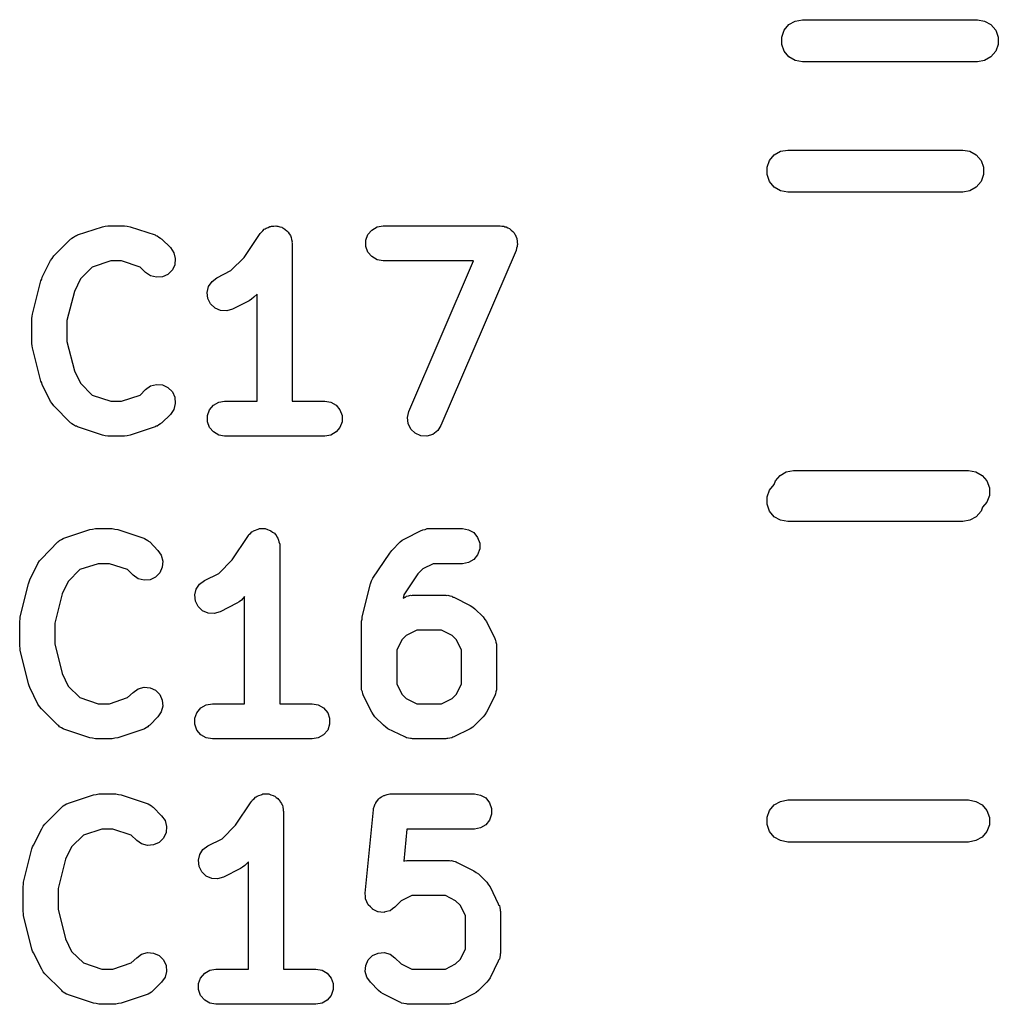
# Model space of a CAD drawing. Extents: x 83.4 to 168.1, y -157.3 to -85.4.
# Tile 46 of 60: x 136.8 to 139.5, y -105.6 to -102.7. Entities that reach past the tile are written whole.
import ezdxf

# ---------------------------------------------------------------- set-up
doc = ezdxf.new("R2010")
doc.units = 0
doc.header["$MEASUREMENT"] = 0
doc.layers.add('BLACK', color=7, linetype='CONTINUOUS')

msp = doc.modelspace()

# ---------------------------------------------------------------- linework, layer by layer
at = {"layer": 'Black'}
for p, q in [((138.95, -102.762), (138.968, -102.752)), ((138.968, -102.752), (138.989, -102.748)), ((138.989, -102.748), (139.489, -102.748)), ((139.489, -102.748), (139.509, -102.752)), ((139.509, -102.752), (139.527, -102.762)), ((138.93, -102.798), (138.937, -102.778)), ((138.937, -102.778), (138.95, -102.762)), ((139.527, -102.762), (139.541, -102.778)), ((139.541, -102.778), (139.548, -102.798)), ((138.93, -102.819), (138.93, -102.798)), ((139.548, -102.798), (139.548, -102.819)), ((138.937, -102.838), (138.93, -102.819)), ((139.548, -102.819), (139.541, -102.838)), ((138.95, -102.854), (138.937, -102.838)), ((138.968, -102.864), (138.95, -102.854)), ((138.989, -102.868), (138.968, -102.864)), ((139.509, -102.864), (139.489, -102.868)), ((139.527, -102.854), (139.509, -102.864)), ((139.541, -102.838), (139.527, -102.854)), ((139.489, -102.868), (138.989, -102.868)), ((138.895, -103.15), (138.908, -103.134)), ((138.908, -103.134), (138.926, -103.123)), ((138.926, -103.123), (138.947, -103.12)), ((138.947, -103.12), (139.447, -103.12)), ((139.447, -103.12), (139.467, -103.123)), ((139.467, -103.123), (139.485, -103.134)), ((139.485, -103.134), (139.499, -103.15)), ((138.888, -103.169), (138.895, -103.15)), ((138.888, -103.19), (138.888, -103.169)), ((139.499, -103.15), (139.506, -103.169)), ((139.506, -103.169), (139.506, -103.19)), ((138.895, -103.21), (138.888, -103.19)), ((139.506, -103.19), (139.499, -103.21)), ((138.908, -103.226), (138.895, -103.21)), ((138.926, -103.236), (138.908, -103.226)), ((139.485, -103.226), (139.467, -103.236)), ((139.499, -103.21), (139.485, -103.226)), ((138.947, -103.24), (138.926, -103.236)), ((139.447, -103.24), (138.947, -103.24)), ((139.467, -103.236), (139.447, -103.24)), ((136.92, -103.362), (136.991, -103.339)), ((136.991, -103.339), (136.999, -103.337)), ((136.999, -103.337), (137.007, -103.336)), ((137.007, -103.336), (137.054, -103.336)), ((137.054, -103.336), (137.062, -103.337)), ((137.062, -103.337), (137.07, -103.339)), ((137.07, -103.339), (137.142, -103.362)), ((137.456, -103.345), (137.458, -103.343)), ((137.458, -103.343), (137.464, -103.341)), ((137.464, -103.341), (137.469, -103.338)), ((137.469, -103.338), (137.472, -103.338)), ((137.472, -103.338), (137.474, -103.337)), ((137.474, -103.337), (137.48, -103.337)), ((137.48, -103.337), (137.486, -103.336)), ((137.486, -103.336), (137.489, -103.337)), ((137.489, -103.337), (137.492, -103.337)), ((137.492, -103.337), (137.497, -103.339)), ((137.497, -103.339), (137.503, -103.34)), ((137.503, -103.34), (137.505, -103.342)), ((137.505, -103.342), (137.508, -103.343)), ((137.508, -103.343), (137.513, -103.347)), ((137.76, -103.348), (137.775, -103.339)), ((137.775, -103.339), (137.792, -103.336)), ((137.792, -103.336), (138.126, -103.336)), ((138.126, -103.336), (138.131, -103.337)), ((138.131, -103.337), (138.137, -103.337)), ((138.137, -103.337), (138.14, -103.339)), ((138.14, -103.339), (138.143, -103.339)), ((138.143, -103.339), (138.148, -103.342)), ((138.148, -103.342), (138.153, -103.344)), ((136.902, -103.373), (136.904, -103.371)), ((136.904, -103.371), (136.909, -103.368)), ((136.909, -103.368), (136.914, -103.365)), ((136.914, -103.365), (136.917, -103.364)), ((136.917, -103.364), (136.92, -103.362)), ((137.142, -103.362), (137.144, -103.364)), ((137.144, -103.364), (137.147, -103.365)), ((137.147, -103.365), (137.152, -103.368)), ((137.152, -103.368), (137.157, -103.371)), ((137.157, -103.371), (137.159, -103.373)), ((137.396, -103.426), (137.441, -103.358)), ((137.441, -103.358), (137.443, -103.356)), ((137.443, -103.356), (137.445, -103.354)), ((137.445, -103.354), (137.449, -103.35)), ((137.449, -103.35), (137.453, -103.346)), ((137.453, -103.346), (137.456, -103.345)), ((137.513, -103.347), (137.517, -103.35)), ((137.517, -103.35), (137.519, -103.352)), ((137.519, -103.352), (137.521, -103.354)), ((137.521, -103.354), (137.524, -103.359)), ((137.524, -103.359), (137.528, -103.364)), ((137.528, -103.364), (137.529, -103.367)), ((137.529, -103.367), (137.53, -103.369)), ((137.53, -103.369), (137.531, -103.375)), ((137.743, -103.377), (137.749, -103.361)), ((137.749, -103.361), (137.76, -103.348)), ((138.153, -103.344), (138.155, -103.346)), ((138.155, -103.346), (138.158, -103.348)), ((138.158, -103.348), (138.162, -103.352)), ((138.162, -103.352), (138.166, -103.356)), ((138.166, -103.356), (138.167, -103.359)), ((138.167, -103.359), (138.169, -103.361)), ((138.169, -103.361), (138.171, -103.366)), ((138.171, -103.366), (138.174, -103.372)), ((136.852, -103.422), (136.9, -103.374)), ((136.9, -103.374), (136.902, -103.373)), ((137.159, -103.373), (137.161, -103.374)), ((137.161, -103.374), (137.185, -103.398)), ((137.185, -103.398), (137.195, -103.413)), ((137.531, -103.375), (137.533, -103.381)), ((137.533, -103.381), (137.532, -103.383)), ((137.532, -103.383), (137.533, -103.386)), ((137.533, -103.386), (137.533, -103.836)), ((137.743, -103.395), (137.743, -103.377)), ((137.749, -103.411), (137.743, -103.395)), ((138.175, -103.395), (138.173, -103.4)), ((138.174, -103.372), (138.174, -103.375)), ((138.174, -103.375), (138.175, -103.377)), ((138.175, -103.377), (138.175, -103.383)), ((138.175, -103.383), (138.176, -103.389)), ((138.176, -103.389), (138.175, -103.392)), ((138.175, -103.392), (138.175, -103.395)), ((136.848, -103.429), (136.852, -103.422)), ((137.195, -103.413), (137.199, -103.429)), ((137.358, -103.464), (137.396, -103.426)), ((137.76, -103.424), (137.749, -103.411)), ((137.775, -103.433), (137.76, -103.424)), ((138.172, -103.406), (137.957, -103.906)), ((138.173, -103.4), (138.172, -103.406)), ((136.819, -103.483), (136.843, -103.435)), ((136.843, -103.435), (136.848, -103.429)), ((136.962, -103.454), (136.929, -103.487)), ((137.015, -103.436), (136.962, -103.454)), ((137.046, -103.436), (137.015, -103.436)), ((137.099, -103.454), (137.046, -103.436)), ((137.114, -103.469), (137.099, -103.454)), ((137.198, -103.447), (137.191, -103.462)), ((137.199, -103.429), (137.198, -103.447)), ((137.792, -103.436), (137.775, -103.433)), ((138.05, -103.436), (137.792, -103.436)), ((137.866, -103.866), (138.05, -103.436)), ((136.818, -103.488), (136.819, -103.483)), ((137.128, -103.479), (137.114, -103.469)), ((137.145, -103.483), (137.128, -103.479)), ((137.163, -103.482), (137.145, -103.483)), ((137.178, -103.475), (137.163, -103.482)), ((137.191, -103.462), (137.178, -103.475)), ((137.318, -103.484), (137.358, -103.464)), ((136.792, -103.588), (136.815, -103.493)), ((136.815, -103.493), (136.818, -103.488)), ((136.929, -103.487), (136.911, -103.523)), ((137.29, -103.526), (137.294, -103.509)), ((137.294, -103.509), (137.304, -103.495)), ((137.304, -103.495), (137.318, -103.484)), ((136.911, -103.523), (136.89, -103.606)), ((137.292, -103.543), (137.29, -103.526)), ((137.433, -103.531), (137.423, -103.54)), ((137.433, -103.836), (137.433, -103.531)), ((137.3, -103.559), (137.292, -103.543)), ((137.313, -103.571), (137.3, -103.559)), ((137.41, -103.55), (137.362, -103.574)), ((137.417, -103.545), (137.41, -103.55)), ((137.423, -103.54), (137.417, -103.545)), ((136.79, -103.6), (136.791, -103.594)), ((136.791, -103.594), (136.792, -103.588)), ((137.328, -103.578), (137.313, -103.571)), ((137.346, -103.579), (137.328, -103.578)), ((137.362, -103.574), (137.346, -103.579)), ((136.79, -103.672), (136.79, -103.6)), ((136.89, -103.606), (136.89, -103.666)), ((136.791, -103.678), (136.79, -103.672)), ((136.792, -103.684), (136.791, -103.678)), ((136.89, -103.666), (136.911, -103.75)), ((136.815, -103.779), (136.792, -103.684)), ((136.911, -103.75), (136.929, -103.785)), ((136.818, -103.784), (136.815, -103.779)), ((136.819, -103.789), (136.818, -103.784)), ((136.843, -103.837), (136.819, -103.789)), ((136.929, -103.785), (136.962, -103.819)), ((137.128, -103.793), (137.145, -103.789)), ((137.145, -103.789), (137.163, -103.79)), ((137.163, -103.79), (137.178, -103.797)), ((136.962, -103.819), (137.015, -103.836)), ((137.046, -103.836), (137.099, -103.819)), ((137.099, -103.819), (137.114, -103.803)), ((137.114, -103.803), (137.128, -103.793)), ((137.178, -103.797), (137.191, -103.81)), ((137.191, -103.81), (137.198, -103.825)), ((136.848, -103.843), (136.843, -103.837)), ((136.852, -103.85), (136.848, -103.843)), ((137.015, -103.836), (137.046, -103.836)), ((137.199, -103.843), (137.195, -103.86)), ((137.198, -103.825), (137.199, -103.843)), ((137.297, -103.861), (137.308, -103.848)), ((137.308, -103.848), (137.323, -103.839)), ((137.323, -103.839), (137.34, -103.836)), ((137.34, -103.836), (137.433, -103.836)), ((137.533, -103.836), (137.626, -103.836)), ((137.626, -103.836), (137.643, -103.839)), ((137.643, -103.839), (137.658, -103.848)), ((137.658, -103.848), (137.669, -103.861)), ((136.9, -103.898), (136.852, -103.85)), ((137.185, -103.874), (137.161, -103.898)), ((137.195, -103.86), (137.185, -103.874)), ((137.291, -103.877), (137.297, -103.861)), ((137.669, -103.861), (137.675, -103.877)), ((137.862, -103.883), (137.866, -103.866)), ((136.902, -103.899), (136.9, -103.898)), ((136.904, -103.901), (136.902, -103.899)), ((136.909, -103.904), (136.904, -103.901)), ((136.914, -103.908), (136.909, -103.904)), ((137.152, -103.904), (137.147, -103.908)), ((137.157, -103.901), (137.152, -103.904)), ((137.159, -103.899), (137.157, -103.901)), ((137.161, -103.898), (137.159, -103.899)), ((137.291, -103.895), (137.291, -103.877)), ((137.297, -103.911), (137.291, -103.895)), ((137.675, -103.895), (137.669, -103.911)), ((137.675, -103.877), (137.675, -103.895)), ((137.864, -103.9), (137.862, -103.883)), ((137.871, -103.916), (137.864, -103.9)), ((136.917, -103.908), (136.914, -103.908)), ((136.92, -103.91), (136.917, -103.908)), ((136.991, -103.933), (136.92, -103.91)), ((137.142, -103.91), (137.07, -103.933)), ((137.144, -103.908), (137.142, -103.91)), ((137.147, -103.908), (137.144, -103.908)), ((137.308, -103.924), (137.297, -103.911)), ((137.323, -103.933), (137.308, -103.924)), ((137.658, -103.924), (137.643, -103.933)), ((137.669, -103.911), (137.658, -103.924)), ((137.884, -103.928), (137.871, -103.916)), ((137.9, -103.935), (137.884, -103.928)), ((137.934, -103.931), (137.917, -103.936)), ((137.948, -103.92), (137.934, -103.931)), ((137.957, -103.906), (137.948, -103.92)), ((136.999, -103.935), (136.991, -103.933)), ((137.007, -103.936), (136.999, -103.935)), ((137.054, -103.936), (137.007, -103.936)), ((137.062, -103.935), (137.054, -103.936)), ((137.07, -103.933), (137.062, -103.935)), ((137.34, -103.936), (137.323, -103.933)), ((137.626, -103.936), (137.34, -103.936)), ((137.643, -103.933), (137.626, -103.936)), ((137.917, -103.936), (137.9, -103.935)), ((138.925, -104.048), (138.943, -104.038)), ((138.943, -104.038), (138.963, -104.034)), ((138.963, -104.034), (139.463, -104.034)), ((139.463, -104.034), (139.484, -104.038)), ((139.484, -104.038), (139.502, -104.048)), ((138.908, -104.074), (138.912, -104.064)), ((138.912, -104.064), (138.925, -104.048)), ((139.502, -104.048), (139.515, -104.064)), ((139.515, -104.064), (139.523, -104.084)), ((138.888, -104.109), (138.895, -104.09)), ((138.895, -104.09), (138.908, -104.074)), ((139.523, -104.084), (139.523, -104.105)), ((138.888, -104.13), (138.888, -104.109)), ((139.515, -104.124), (139.503, -104.139)), ((139.523, -104.105), (139.515, -104.124)), ((138.895, -104.15), (138.888, -104.13)), ((138.908, -104.166), (138.895, -104.15)), ((139.499, -104.15), (139.485, -104.166)), ((139.503, -104.139), (139.499, -104.15)), ((138.926, -104.176), (138.908, -104.166)), ((138.947, -104.18), (138.926, -104.176)), ((139.447, -104.18), (138.947, -104.18)), ((139.467, -104.176), (139.447, -104.18)), ((139.485, -104.166), (139.467, -104.176)), ((136.884, -104.226), (136.955, -104.202)), ((136.955, -104.202), (136.963, -104.201)), ((136.963, -104.201), (136.971, -104.2)), ((136.971, -104.2), (137.019, -104.2)), ((137.019, -104.2), (137.027, -104.201)), ((137.027, -104.201), (137.035, -104.202)), ((137.035, -104.202), (137.106, -104.226)), ((137.414, -104.214), (137.418, -104.209)), ((137.418, -104.209), (137.42, -104.208)), ((137.42, -104.208), (137.422, -104.206)), ((137.422, -104.206), (137.428, -104.204)), ((137.428, -104.204), (137.433, -104.202)), ((137.433, -104.202), (137.436, -104.201)), ((137.436, -104.201), (137.439, -104.2)), ((137.439, -104.2), (137.445, -104.2)), ((137.445, -104.2), (137.451, -104.2)), ((137.451, -104.2), (137.453, -104.2)), ((137.453, -104.2), (137.456, -104.2)), ((137.456, -104.2), (137.462, -104.202)), ((137.462, -104.202), (137.467, -104.204)), ((137.467, -104.204), (137.47, -104.205)), ((137.47, -104.205), (137.472, -104.206)), ((137.472, -104.206), (137.477, -104.21)), ((137.477, -104.21), (137.482, -104.213)), ((137.482, -104.213), (137.484, -104.216)), ((137.854, -104.229), (137.901, -104.205)), ((137.901, -104.205), (137.904, -104.204)), ((137.904, -104.204), (137.906, -104.203)), ((137.906, -104.203), (137.912, -104.202)), ((137.912, -104.202), (137.918, -104.2)), ((137.918, -104.2), (137.921, -104.2)), ((137.921, -104.2), (137.924, -104.2)), ((137.924, -104.2), (138.019, -104.2)), ((138.019, -104.2), (138.036, -104.203)), ((138.036, -104.203), (138.051, -104.211)), ((138.051, -104.211), (138.062, -104.225)), ((136.817, -104.286), (136.864, -104.238)), ((136.864, -104.238), (136.867, -104.236)), ((136.867, -104.236), (136.869, -104.234)), ((136.869, -104.234), (136.874, -104.231)), ((136.874, -104.231), (136.879, -104.228)), ((136.879, -104.228), (136.881, -104.227)), ((136.881, -104.227), (136.884, -104.226)), ((137.106, -104.226), (137.109, -104.227)), ((137.109, -104.227), (137.111, -104.228)), ((137.111, -104.228), (137.116, -104.231)), ((137.116, -104.231), (137.121, -104.234)), ((137.121, -104.234), (137.123, -104.236)), ((137.123, -104.236), (137.126, -104.238)), ((137.126, -104.238), (137.149, -104.262)), ((137.361, -104.289), (137.406, -104.222)), ((137.406, -104.222), (137.408, -104.22)), ((137.408, -104.22), (137.409, -104.217)), ((137.409, -104.217), (137.414, -104.214)), ((137.484, -104.216), (137.486, -104.217)), ((137.486, -104.217), (137.489, -104.223)), ((137.489, -104.223), (137.492, -104.227)), ((137.492, -104.227), (137.493, -104.23)), ((137.493, -104.23), (137.494, -104.233)), ((137.494, -104.233), (137.495, -104.238)), ((137.495, -104.238), (137.497, -104.244)), ((137.817, -104.262), (137.841, -104.238)), ((137.841, -104.238), (137.847, -104.233)), ((137.847, -104.233), (137.854, -104.229)), ((138.062, -104.225), (138.068, -104.241)), ((138.068, -104.241), (138.068, -104.258)), ((137.149, -104.262), (137.159, -104.276)), ((137.497, -104.244), (137.497, -104.247)), ((137.497, -104.247), (137.497, -104.25)), ((137.497, -104.25), (137.497, -104.7)), ((137.763, -104.341), (137.811, -104.27)), ((137.811, -104.27), (137.814, -104.266)), ((137.814, -104.266), (137.817, -104.262)), ((138.068, -104.258), (138.062, -104.275)), ((136.807, -104.299), (136.812, -104.292)), ((136.812, -104.292), (136.817, -104.286)), ((137.159, -104.276), (137.164, -104.293)), ((137.164, -104.293), (137.162, -104.31)), ((137.323, -104.328), (137.361, -104.289)), ((138.036, -104.297), (138.019, -104.3)), ((138.051, -104.288), (138.036, -104.297)), ((138.062, -104.275), (138.051, -104.288)), ((136.784, -104.346), (136.807, -104.299)), ((136.927, -104.317), (136.893, -104.351)), ((136.979, -104.3), (136.927, -104.317)), ((137.011, -104.3), (136.979, -104.3)), ((137.063, -104.317), (137.011, -104.3)), ((137.079, -104.333), (137.063, -104.317)), ((137.155, -104.326), (137.143, -104.338)), ((137.162, -104.31), (137.155, -104.326)), ((137.906, -104.315), (137.891, -104.329)), ((137.935, -104.3), (137.906, -104.315)), ((138.019, -104.3), (137.935, -104.3)), ((136.78, -104.357), (136.782, -104.352)), ((136.782, -104.352), (136.784, -104.346)), ((136.893, -104.351), (136.876, -104.386)), ((137.093, -104.343), (137.079, -104.333)), ((137.11, -104.347), (137.093, -104.343)), ((137.127, -104.346), (137.11, -104.347)), ((137.143, -104.338), (137.127, -104.346)), ((137.268, -104.358), (137.282, -104.348)), ((137.282, -104.348), (137.323, -104.328)), ((137.756, -104.357), (137.759, -104.349)), ((137.759, -104.349), (137.763, -104.341)), ((137.891, -104.329), (137.851, -104.389)), ((136.756, -104.452), (136.78, -104.357)), ((137.255, -104.389), (137.259, -104.373)), ((137.259, -104.373), (137.268, -104.358)), ((137.732, -104.452), (137.756, -104.357)), ((136.876, -104.386), (136.855, -104.47)), ((137.257, -104.407), (137.255, -104.389)), ((137.264, -104.422), (137.257, -104.407)), ((137.381, -104.409), (137.375, -104.413)), ((137.388, -104.404), (137.381, -104.409)), ((137.397, -104.394), (137.388, -104.404)), ((137.397, -104.7), (137.397, -104.394)), ((137.851, -104.389), (137.849, -104.398)), ((137.849, -104.398), (137.854, -104.395)), ((137.854, -104.395), (137.856, -104.395)), ((137.856, -104.395), (137.859, -104.393)), ((137.859, -104.393), (137.865, -104.392)), ((137.865, -104.392), (137.87, -104.39)), ((137.87, -104.39), (137.873, -104.391)), ((137.873, -104.391), (137.876, -104.39)), ((137.876, -104.39), (137.971, -104.39)), ((137.971, -104.39), (137.974, -104.391)), ((137.974, -104.391), (137.977, -104.39)), ((137.977, -104.39), (137.983, -104.392)), ((137.983, -104.392), (137.988, -104.393)), ((137.988, -104.393), (137.991, -104.395)), ((137.991, -104.395), (137.994, -104.395)), ((137.994, -104.395), (138.041, -104.419)), ((137.277, -104.434), (137.264, -104.422)), ((137.293, -104.441), (137.277, -104.434)), ((137.327, -104.437), (137.31, -104.442)), ((137.375, -104.413), (137.327, -104.437)), ((138.041, -104.419), (138.048, -104.424)), ((138.048, -104.424), (138.054, -104.429)), ((138.054, -104.429), (138.078, -104.452)), ((136.755, -104.464), (136.756, -104.458)), ((136.755, -104.535), (136.755, -104.464)), ((136.756, -104.458), (136.756, -104.452)), ((137.31, -104.442), (137.293, -104.441)), ((137.731, -104.464), (137.732, -104.458)), ((137.731, -104.654), (137.731, -104.464)), ((137.732, -104.458), (137.732, -104.452)), ((138.078, -104.452), (138.083, -104.459)), ((138.083, -104.459), (138.087, -104.465)), ((138.087, -104.465), (138.111, -104.513)), ((136.855, -104.47), (136.855, -104.529)), ((137.888, -104.49), (137.858, -104.505)), ((137.959, -104.49), (137.888, -104.49)), ((137.989, -104.505), (137.959, -104.49)), ((137.846, -104.517), (137.831, -104.547)), ((137.858, -104.505), (137.846, -104.517)), ((138.002, -104.517), (137.989, -104.505)), ((138.016, -104.547), (138.002, -104.517)), ((138.111, -104.513), (138.112, -104.516)), ((138.112, -104.516), (138.113, -104.518)), ((138.113, -104.518), (138.114, -104.524)), ((136.756, -104.541), (136.755, -104.535)), ((136.756, -104.547), (136.756, -104.541)), ((136.78, -104.643), (136.756, -104.547)), ((136.855, -104.529), (136.876, -104.613)), ((137.831, -104.547), (137.831, -104.643)), ((138.016, -104.643), (138.016, -104.547)), ((138.114, -104.524), (138.116, -104.53)), ((138.116, -104.53), (138.116, -104.533)), ((138.116, -104.533), (138.116, -104.535)), ((138.116, -104.535), (138.116, -104.654)), ((136.876, -104.613), (136.893, -104.649)), ((136.782, -104.648), (136.78, -104.643)), ((136.784, -104.653), (136.782, -104.648)), ((136.807, -104.701), (136.784, -104.653)), ((136.893, -104.649), (136.927, -104.682)), ((137.079, -104.667), (137.093, -104.657)), ((137.093, -104.657), (137.11, -104.652)), ((137.11, -104.652), (137.127, -104.654)), ((137.127, -104.654), (137.143, -104.661)), ((137.143, -104.661), (137.155, -104.673)), ((137.731, -104.657), (137.731, -104.654)), ((137.731, -104.66), (137.731, -104.657)), ((137.733, -104.666), (137.731, -104.66)), ((137.831, -104.643), (137.846, -104.672)), ((138.002, -104.672), (138.016, -104.643)), ((138.116, -104.66), (138.114, -104.666)), ((138.116, -104.654), (138.116, -104.657)), ((138.116, -104.657), (138.116, -104.66)), ((136.927, -104.682), (136.979, -104.7)), ((137.011, -104.7), (137.063, -104.682)), ((137.063, -104.682), (137.079, -104.667)), ((137.155, -104.673), (137.162, -104.689)), ((137.162, -104.689), (137.164, -104.706)), ((137.734, -104.671), (137.733, -104.666)), ((137.735, -104.674), (137.734, -104.671)), ((137.736, -104.677), (137.735, -104.674)), ((137.76, -104.724), (137.736, -104.677)), ((137.846, -104.672), (137.858, -104.685)), ((137.858, -104.685), (137.888, -104.7)), ((137.959, -104.7), (137.989, -104.685)), ((137.989, -104.685), (138.002, -104.672)), ((138.111, -104.677), (138.087, -104.724)), ((138.112, -104.674), (138.111, -104.677)), ((138.113, -104.671), (138.112, -104.674)), ((138.114, -104.666), (138.113, -104.671)), ((136.812, -104.707), (136.807, -104.701)), ((136.817, -104.714), (136.812, -104.707)), ((136.864, -104.761), (136.817, -104.714)), ((136.979, -104.7), (137.011, -104.7)), ((137.164, -104.706), (137.159, -104.723)), ((137.261, -104.725), (137.272, -104.711)), ((137.272, -104.711), (137.287, -104.703)), ((137.287, -104.703), (137.305, -104.7)), ((137.305, -104.7), (137.397, -104.7)), ((137.497, -104.7), (137.59, -104.7)), ((137.59, -104.7), (137.607, -104.703)), ((137.607, -104.703), (137.622, -104.711)), ((137.622, -104.711), (137.634, -104.725)), ((137.888, -104.7), (137.959, -104.7)), ((137.149, -104.737), (137.126, -104.761)), ((137.159, -104.723), (137.149, -104.737)), ((137.255, -104.741), (137.261, -104.725)), ((137.255, -104.758), (137.255, -104.741)), ((137.634, -104.725), (137.639, -104.741)), ((137.639, -104.741), (137.639, -104.758)), ((137.765, -104.731), (137.76, -104.724)), ((137.769, -104.737), (137.765, -104.731)), ((137.793, -104.761), (137.769, -104.737)), ((138.078, -104.737), (138.054, -104.761)), ((138.083, -104.731), (138.078, -104.737)), ((138.087, -104.724), (138.083, -104.731)), ((136.867, -104.763), (136.864, -104.761)), ((136.869, -104.765), (136.867, -104.763)), ((136.874, -104.768), (136.869, -104.765)), ((136.879, -104.771), (136.874, -104.768)), ((136.881, -104.772), (136.879, -104.771)), ((136.884, -104.773), (136.881, -104.772)), ((136.955, -104.797), (136.884, -104.773)), ((137.106, -104.773), (137.035, -104.797)), ((137.109, -104.772), (137.106, -104.773)), ((137.111, -104.771), (137.109, -104.772)), ((137.116, -104.768), (137.111, -104.771)), ((137.121, -104.765), (137.116, -104.768)), ((137.123, -104.763), (137.121, -104.765)), ((137.126, -104.761), (137.123, -104.763)), ((137.261, -104.775), (137.255, -104.758)), ((137.272, -104.788), (137.261, -104.775)), ((137.634, -104.775), (137.622, -104.788)), ((137.639, -104.758), (137.634, -104.775)), ((137.8, -104.766), (137.793, -104.761)), ((137.806, -104.771), (137.8, -104.766)), ((137.854, -104.794), (137.806, -104.771)), ((138.041, -104.771), (137.994, -104.794)), ((138.048, -104.766), (138.041, -104.771)), ((138.054, -104.761), (138.048, -104.766)), ((136.963, -104.798), (136.955, -104.797)), ((136.971, -104.8), (136.963, -104.798)), ((137.019, -104.8), (136.971, -104.8)), ((137.027, -104.798), (137.019, -104.8)), ((137.035, -104.797), (137.027, -104.798)), ((137.287, -104.797), (137.272, -104.788)), ((137.305, -104.8), (137.287, -104.797)), ((137.59, -104.8), (137.305, -104.8)), ((137.607, -104.797), (137.59, -104.8)), ((137.622, -104.788), (137.607, -104.797)), ((137.856, -104.795), (137.854, -104.794)), ((137.859, -104.797), (137.856, -104.795)), ((137.865, -104.798), (137.859, -104.797)), ((137.87, -104.799), (137.865, -104.798)), ((137.873, -104.799), (137.87, -104.799)), ((137.876, -104.8), (137.873, -104.799)), ((137.971, -104.8), (137.876, -104.8)), ((137.974, -104.799), (137.971, -104.8)), ((137.977, -104.799), (137.974, -104.799)), ((137.983, -104.798), (137.977, -104.799)), ((137.988, -104.797), (137.983, -104.798)), ((137.991, -104.795), (137.988, -104.797)), ((137.994, -104.794), (137.991, -104.795)), ((136.894, -104.983), (136.966, -104.959)), ((136.966, -104.959), (136.973, -104.958)), ((136.973, -104.958), (136.981, -104.957)), ((136.981, -104.957), (137.029, -104.957)), ((137.029, -104.957), (137.037, -104.958)), ((137.037, -104.958), (137.045, -104.959)), ((137.045, -104.959), (137.116, -104.983)), ((137.419, -104.974), (137.424, -104.971)), ((137.424, -104.971), (137.428, -104.966)), ((137.428, -104.966), (137.43, -104.965)), ((137.43, -104.965), (137.433, -104.963)), ((137.433, -104.963), (137.438, -104.961)), ((137.438, -104.961), (137.444, -104.959)), ((137.444, -104.959), (137.446, -104.958)), ((137.446, -104.958), (137.449, -104.957)), ((137.449, -104.957), (137.455, -104.957)), ((137.455, -104.957), (137.461, -104.957)), ((137.461, -104.957), (137.463, -104.957)), ((137.463, -104.957), (137.466, -104.957)), ((137.466, -104.957), (137.472, -104.959)), ((137.472, -104.959), (137.478, -104.961)), ((137.478, -104.961), (137.48, -104.962)), ((137.48, -104.962), (137.483, -104.963)), ((137.483, -104.963), (137.487, -104.967)), ((137.487, -104.967), (137.492, -104.97)), ((137.492, -104.97), (137.494, -104.973)), ((137.776, -104.976), (137.78, -104.971)), ((137.78, -104.971), (137.781, -104.97)), ((137.781, -104.97), (137.783, -104.968)), ((137.783, -104.968), (137.788, -104.965)), ((137.788, -104.965), (137.794, -104.961)), ((137.794, -104.961), (137.796, -104.961)), ((137.796, -104.961), (137.798, -104.96)), ((137.798, -104.96), (137.804, -104.958)), ((137.804, -104.958), (137.811, -104.957)), ((137.811, -104.957), (137.813, -104.957)), ((137.813, -104.957), (137.815, -104.957)), ((137.815, -104.957), (138.053, -104.957)), ((138.053, -104.957), (138.07, -104.96)), ((138.07, -104.96), (138.085, -104.968)), ((138.085, -104.968), (138.096, -104.982)), ((136.827, -105.043), (136.875, -104.995)), ((136.875, -104.995), (136.877, -104.993)), ((136.877, -104.993), (136.879, -104.991)), ((136.879, -104.991), (136.884, -104.988)), ((136.884, -104.988), (136.889, -104.985)), ((136.889, -104.985), (136.892, -104.984)), ((136.892, -104.984), (136.894, -104.983)), ((137.116, -104.983), (137.119, -104.984)), ((137.119, -104.984), (137.122, -104.985)), ((137.122, -104.985), (137.126, -104.988)), ((137.126, -104.988), (137.131, -104.991)), ((137.131, -104.991), (137.133, -104.993)), ((137.133, -104.993), (137.136, -104.995)), ((137.136, -104.995), (137.16, -105.019)), ((137.371, -105.046), (137.416, -104.979)), ((137.416, -104.979), (137.418, -104.977)), ((137.418, -104.977), (137.419, -104.974)), ((137.494, -104.973), (137.496, -104.974)), ((137.496, -104.974), (137.499, -104.98)), ((137.499, -104.98), (137.502, -104.984)), ((137.502, -104.984), (137.503, -104.987)), ((137.503, -104.987), (137.505, -104.989)), ((137.505, -104.989), (137.506, -104.995)), ((137.506, -104.995), (137.507, -105.001)), ((137.765, -104.998), (137.768, -104.991)), ((137.765, -105), (137.765, -104.998)), ((137.765, -105.002), (137.765, -105)), ((137.768, -104.991), (137.77, -104.985)), ((137.77, -104.985), (137.771, -104.983)), ((137.771, -104.982), (137.776, -104.976)), ((137.771, -104.983), (137.771, -104.982)), ((138.096, -104.982), (138.102, -104.998)), ((138.102, -104.998), (138.102, -105.015)), ((138.895, -105.004), (138.908, -104.988)), ((138.908, -104.988), (138.926, -104.978)), ((138.926, -104.978), (138.947, -104.974)), ((138.947, -104.974), (139.447, -104.974)), ((139.447, -104.974), (139.448, -104.974)), ((139.448, -104.974), (139.463, -104.974)), ((139.463, -104.974), (139.484, -104.978)), ((139.484, -104.978), (139.502, -104.988)), ((139.502, -104.988), (139.515, -105.004)), ((137.16, -105.019), (137.17, -105.033)), ((137.507, -105.001), (137.507, -105.004)), ((137.507, -105.004), (137.508, -105.007)), ((137.508, -105.007), (137.508, -105.457)), ((137.741, -105.24), (137.765, -105.002)), ((138.102, -105.015), (138.096, -105.032)), ((138.888, -105.023), (138.895, -105.004)), ((138.888, -105.044), (138.888, -105.023)), ((139.515, -105.004), (139.523, -105.024)), ((139.523, -105.024), (139.523, -105.045)), ((136.794, -105.103), (136.818, -105.056)), ((136.818, -105.056), (136.822, -105.049)), ((136.822, -105.049), (136.827, -105.043)), ((137.17, -105.033), (137.174, -105.05)), ((137.174, -105.05), (137.173, -105.067)), ((137.333, -105.085), (137.371, -105.046)), ((138.07, -105.054), (138.053, -105.057)), ((138.085, -105.045), (138.07, -105.054)), ((138.096, -105.032), (138.085, -105.045)), ((138.895, -105.064), (138.888, -105.044)), ((139.523, -105.045), (139.515, -105.064)), ((136.937, -105.074), (136.903, -105.108)), ((136.989, -105.057), (136.937, -105.074)), ((137.021, -105.057), (136.989, -105.057)), ((137.073, -105.074), (137.021, -105.057)), ((137.089, -105.09), (137.073, -105.074)), ((137.165, -105.083), (137.153, -105.095)), ((137.173, -105.067), (137.165, -105.083)), ((137.86, -105.057), (137.851, -105.149)), ((138.053, -105.057), (137.86, -105.057)), ((138.908, -105.08), (138.895, -105.064)), ((138.926, -105.09), (138.908, -105.08)), ((139.502, -105.08), (139.484, -105.09)), ((139.515, -105.064), (139.502, -105.08)), ((136.79, -105.113), (136.792, -105.108)), ((136.792, -105.108), (136.794, -105.103)), ((136.903, -105.108), (136.886, -105.143)), ((137.103, -105.099), (137.089, -105.09)), ((137.12, -105.104), (137.103, -105.099)), ((137.137, -105.102), (137.12, -105.104)), ((137.153, -105.095), (137.137, -105.102)), ((137.278, -105.115), (137.292, -105.105)), ((137.292, -105.105), (137.333, -105.085)), ((138.947, -105.094), (138.926, -105.09)), ((138.962, -105.094), (138.947, -105.094)), ((138.963, -105.094), (138.962, -105.094)), ((139.463, -105.094), (138.963, -105.094)), ((139.484, -105.09), (139.463, -105.094)), ((136.766, -105.209), (136.79, -105.113)), ((137.265, -105.146), (137.269, -105.13)), ((137.269, -105.13), (137.278, -105.115)), ((136.886, -105.143), (136.865, -105.227)), ((137.267, -105.164), (137.265, -105.146)), ((137.275, -105.179), (137.267, -105.164)), ((137.391, -105.166), (137.385, -105.17)), ((137.398, -105.161), (137.391, -105.166)), ((137.408, -105.151), (137.398, -105.161)), ((137.408, -105.457), (137.408, -105.151)), ((137.851, -105.149), (137.857, -105.147)), ((137.851, -105.149), (137.851, -105.149)), ((137.857, -105.147), (137.859, -105.148)), ((137.859, -105.148), (137.862, -105.147)), ((137.862, -105.147), (137.981, -105.147)), ((137.981, -105.147), (137.984, -105.148)), ((137.984, -105.148), (137.987, -105.147)), ((137.987, -105.147), (137.993, -105.149)), ((137.993, -105.149), (137.998, -105.15)), ((137.998, -105.15), (138.001, -105.151)), ((138.001, -105.151), (138.004, -105.152)), ((138.004, -105.152), (138.051, -105.176)), ((137.287, -105.191), (137.275, -105.179)), ((137.303, -105.198), (137.287, -105.191)), ((137.337, -105.194), (137.32, -105.199)), ((137.385, -105.17), (137.337, -105.194)), ((138.051, -105.176), (138.058, -105.181)), ((138.058, -105.181), (138.064, -105.185)), ((138.064, -105.185), (138.088, -105.209)), ((136.765, -105.221), (136.766, -105.215)), ((136.765, -105.292), (136.765, -105.221)), ((136.766, -105.215), (136.766, -105.209)), ((137.32, -105.199), (137.303, -105.198)), ((138.088, -105.209), (138.093, -105.216)), ((138.093, -105.216), (138.098, -105.222)), ((138.098, -105.222), (138.121, -105.27)), ((136.865, -105.227), (136.865, -105.286)), ((137.742, -105.249), (137.741, -105.24)), ((137.741, -105.24), (137.741, -105.24)), ((137.741, -105.24), (137.741, -105.24)), ((137.742, -105.257), (137.742, -105.249)), ((137.874, -105.247), (137.844, -105.262)), ((137.97, -105.247), (137.874, -105.247)), ((137.999, -105.262), (137.97, -105.247)), ((137.743, -105.257), (137.742, -105.257)), ((137.743, -105.258), (137.743, -105.257)), ((137.746, -105.265), (137.743, -105.258)), ((137.75, -105.273), (137.746, -105.265)), ((137.756, -105.279), (137.75, -105.273)), ((137.75, -105.273), (137.75, -105.273)), ((137.75, -105.273), (137.75, -105.273)), ((137.762, -105.285), (137.756, -105.279)), ((137.826, -105.28), (137.819, -105.285)), ((137.844, -105.262), (137.826, -105.28)), ((137.826, -105.28), (137.826, -105.28)), ((137.826, -105.28), (137.826, -105.28)), ((138.012, -105.274), (137.999, -105.262)), ((138.027, -105.304), (138.012, -105.274)), ((138.121, -105.27), (138.122, -105.273)), ((138.122, -105.273), (138.124, -105.275)), ((138.124, -105.275), (138.125, -105.281)), ((138.125, -105.281), (138.126, -105.287)), ((136.766, -105.298), (136.765, -105.292)), ((136.766, -105.304), (136.766, -105.298)), ((136.79, -105.4), (136.766, -105.304)), ((136.865, -105.286), (136.886, -105.37)), ((137.762, -105.286), (137.762, -105.285)), ((137.762, -105.285), (137.762, -105.285)), ((137.77, -105.289), (137.762, -105.286)), ((137.777, -105.293), (137.77, -105.289)), ((137.778, -105.293), (137.777, -105.293)), ((137.786, -105.294), (137.778, -105.293)), ((137.778, -105.293), (137.778, -105.293)), ((137.795, -105.295), (137.786, -105.294)), ((137.803, -105.292), (137.795, -105.294)), ((137.795, -105.294), (137.795, -105.294)), ((137.795, -105.294), (137.795, -105.295)), ((137.811, -105.29), (137.803, -105.292)), ((137.812, -105.29), (137.811, -105.29)), ((137.819, -105.285), (137.812, -105.29)), ((137.812, -105.29), (137.812, -105.29)), ((138.027, -105.4), (138.027, -105.304)), ((138.126, -105.287), (138.126, -105.289)), ((138.126, -105.289), (138.127, -105.292)), ((138.127, -105.292), (138.127, -105.411)), ((136.886, -105.37), (136.903, -105.406)), ((136.792, -105.405), (136.79, -105.4)), ((136.794, -105.41), (136.792, -105.405)), ((136.818, -105.457), (136.794, -105.41)), ((136.903, -105.406), (136.937, -105.439)), ((137.089, -105.424), (137.103, -105.414)), ((137.103, -105.414), (137.12, -105.409)), ((137.12, -105.409), (137.137, -105.411)), ((137.137, -105.411), (137.153, -105.418)), ((137.153, -105.418), (137.165, -105.43)), ((137.75, -105.43), (137.762, -105.418)), ((137.762, -105.418), (137.778, -105.411)), ((137.778, -105.411), (137.795, -105.409)), ((137.795, -105.409), (137.812, -105.414)), ((137.812, -105.414), (137.826, -105.424)), ((138.012, -105.429), (138.027, -105.4)), ((138.126, -105.417), (138.125, -105.423)), ((138.127, -105.411), (138.126, -105.414)), ((138.126, -105.414), (138.126, -105.417)), ((136.937, -105.439), (136.989, -105.457)), ((137.021, -105.457), (137.073, -105.439)), ((137.073, -105.439), (137.089, -105.424)), ((137.165, -105.43), (137.173, -105.446)), ((137.173, -105.446), (137.174, -105.463)), ((137.741, -105.463), (137.743, -105.446)), ((137.743, -105.446), (137.75, -105.43)), ((137.826, -105.424), (137.844, -105.442)), ((137.844, -105.442), (137.874, -105.457)), ((137.97, -105.457), (137.999, -105.442)), ((137.999, -105.442), (138.012, -105.429)), ((138.121, -105.434), (138.098, -105.481)), ((138.122, -105.431), (138.121, -105.434)), ((138.124, -105.428), (138.122, -105.431)), ((138.125, -105.423), (138.124, -105.428)), ((136.822, -105.464), (136.818, -105.457)), ((136.827, -105.47), (136.822, -105.464)), ((136.875, -105.518), (136.827, -105.47)), ((136.989, -105.457), (137.021, -105.457)), ((137.174, -105.463), (137.17, -105.48)), ((137.271, -105.482), (137.283, -105.468)), ((137.283, -105.468), (137.298, -105.46)), ((137.298, -105.46), (137.315, -105.457)), ((137.315, -105.457), (137.408, -105.457)), ((137.508, -105.457), (137.6, -105.457)), ((137.6, -105.457), (137.618, -105.46)), ((137.618, -105.46), (137.633, -105.468)), ((137.633, -105.468), (137.644, -105.482)), ((137.746, -105.48), (137.741, -105.463)), ((137.874, -105.457), (137.97, -105.457)), ((137.16, -105.494), (137.136, -105.518)), ((137.17, -105.48), (137.16, -105.494)), ((137.265, -105.498), (137.271, -105.482)), ((137.265, -105.515), (137.265, -105.498)), ((137.644, -105.482), (137.65, -105.498)), ((137.65, -105.498), (137.65, -105.515)), ((137.756, -105.494), (137.746, -105.48)), ((137.779, -105.518), (137.756, -105.494)), ((138.088, -105.494), (138.064, -105.518)), ((138.093, -105.488), (138.088, -105.494)), ((138.098, -105.481), (138.093, -105.488)), ((136.877, -105.52), (136.875, -105.518)), ((136.879, -105.522), (136.877, -105.52)), ((136.884, -105.525), (136.879, -105.522)), ((136.889, -105.528), (136.884, -105.525)), ((136.892, -105.529), (136.889, -105.528)), ((136.894, -105.53), (136.892, -105.529)), ((136.966, -105.554), (136.894, -105.53)), ((137.116, -105.53), (137.045, -105.554)), ((137.119, -105.529), (137.116, -105.53)), ((137.122, -105.528), (137.119, -105.529)), ((137.126, -105.525), (137.122, -105.528)), ((137.131, -105.522), (137.126, -105.525)), ((137.133, -105.52), (137.131, -105.522)), ((137.136, -105.518), (137.133, -105.52)), ((137.271, -105.532), (137.265, -105.515)), ((137.283, -105.545), (137.271, -105.532)), ((137.644, -105.532), (137.633, -105.545)), ((137.65, -105.515), (137.644, -105.532)), ((137.786, -105.523), (137.779, -105.518)), ((137.792, -105.527), (137.786, -105.523)), ((137.84, -105.551), (137.792, -105.527)), ((138.051, -105.527), (138.004, -105.551)), ((138.058, -105.523), (138.051, -105.527)), ((138.064, -105.518), (138.058, -105.523)), ((136.973, -105.555), (136.966, -105.554)), ((136.981, -105.557), (136.973, -105.555)), ((137.029, -105.557), (136.981, -105.557)), ((137.037, -105.555), (137.029, -105.557)), ((137.045, -105.554), (137.037, -105.555)), ((137.298, -105.554), (137.283, -105.545)), ((137.315, -105.557), (137.298, -105.554)), ((137.6, -105.557), (137.315, -105.557)), ((137.618, -105.554), (137.6, -105.557)), ((137.633, -105.545), (137.618, -105.554)), ((137.843, -105.552), (137.84, -105.551)), ((137.845, -105.554), (137.843, -105.552)), ((137.851, -105.555), (137.845, -105.554)), ((137.857, -105.556), (137.851, -105.555)), ((137.859, -105.556), (137.857, -105.556)), ((137.862, -105.557), (137.859, -105.556)), ((137.981, -105.557), (137.862, -105.557)), ((137.984, -105.556), (137.981, -105.557)), ((137.987, -105.556), (137.984, -105.556)), ((137.993, -105.555), (137.987, -105.556)), ((137.998, -105.554), (137.993, -105.555)), ((138.001, -105.552), (137.998, -105.554)), ((138.004, -105.551), (138.001, -105.552))]:
    msp.add_line(p, q, dxfattribs=at)

doc.saveas('drawing.dxf')
